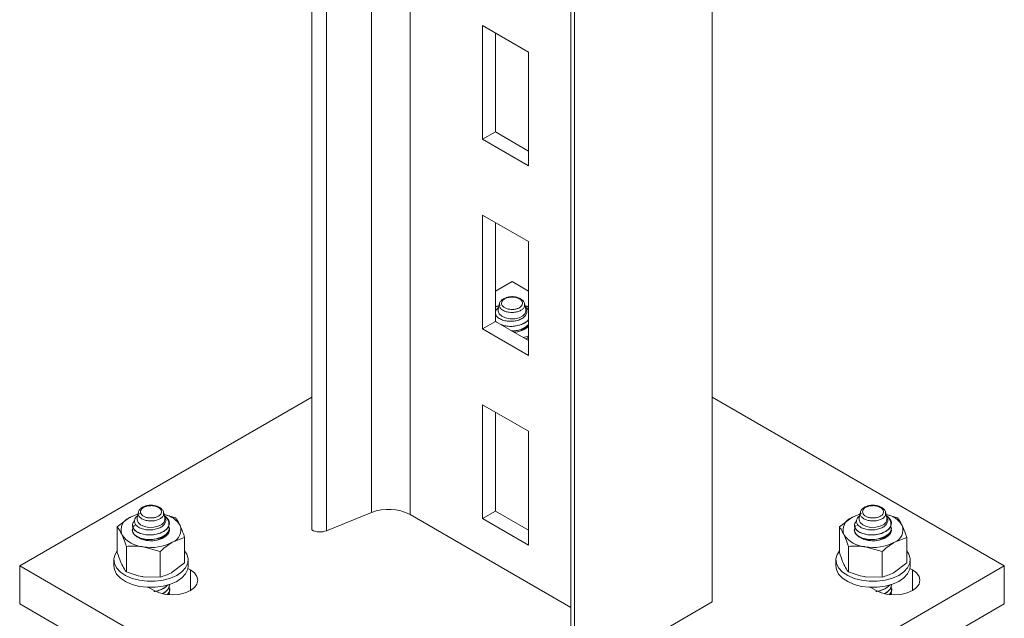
# Model space of a CAD drawing. Header units: millimetres. Extents: x 365 to 1993, y -46 to 1838.
# Tile 20 of 50: x 804 to 1016, y 59 to 188. Entities that reach past the tile are written whole.
import ezdxf

# ---------------------------------------------------------------- set-up
doc = ezdxf.new("R2010")
doc.units = ezdxf.units.MM

msp = doc.modelspace()

# ---------------------------------------------------------------- linework, layer by layer
at = {"color": 7, "linetype": 'Continuous', "lineweight": 15}
for p, q in [((952.8, 62.69), (952.8, 634.27)), ((922.37, 618.14), (922.37, 46.56)), ((923.1, 45.54), (923.1, 617.12)), ((866.53, 78.2), (866.53, 203.31)), ((903.34, 186.82), (903.34, 162.32)), ((913.24, 181.1), (903.34, 186.82)), ((906.09, 163.92), (906.09, 185.23)), ((913.24, 156.61), (913.24, 181.1)), ((903.34, 162.32), (906.09, 163.92)), ((913.24, 159.79), (906.09, 163.92)), ((903.34, 162.32), (913.24, 156.61)), ((903.34, 145.99), (903.34, 121.5)), ((913.24, 140.28), (903.34, 145.99)), ((906.09, 123.09), (906.09, 144.4)), ((913.24, 115.78), (913.24, 140.28)), ((906.09, 129.61), (909.67, 131.67)), ((909.67, 131.67), (913.24, 129.61)), ((906.09, 126.18), (907.19, 126.61)), ((906.91, 126.78), (906.71, 125.68)), ((912.28, 126.48), (913.24, 126.2)), ((912.62, 125.68), (912.42, 126.78)), ((903.34, 121.5), (906.09, 123.09)), ((906.09, 123.19), (906.25, 123)), ((913.24, 118.97), (906.09, 123.09)), ((903.34, 121.5), (913.24, 115.78)), ((913.24, 119.69), (912.69, 119.28)), ((803.6, 70.44), (866.53, 106.77)), ((952.8, 106.77), (1015.73, 70.44)), ((903.34, 105.17), (903.34, 80.67)), ((913.24, 99.45), (903.34, 105.17)), ((906.09, 82.26), (906.09, 103.57)), ((913.24, 74.95), (913.24, 99.45)), ((824.63, 78.85), (827.29, 80.85)), ((829.13, 81.88), (828.93, 80.78)), ((834.5, 81.58), (837.19, 80.79)), ((834.84, 80.78), (834.64, 81.88)), ((879.39, 81.94), (869.73, 78.04)), ((922.37, 61.52), (887.72, 81.52)), ((903.34, 80.67), (906.09, 82.26)), ((903.34, 80.67), (913.24, 74.95)), ((913.24, 78.14), (906.09, 82.26)), ((980.2, 78.85), (982.85, 80.85)), ((984.7, 81.88), (984.49, 80.78)), ((990.07, 81.58), (992.75, 80.79)), ((990.4, 80.78), (990.2, 81.88)), ((824.63, 73.34), (824.63, 78.85)), ((827.88, 79.2), (827.88, 79.19)), ((835.88, 78.68), (835.88, 78.69)), ((980.2, 73.34), (980.2, 78.85)), ((983.45, 79.2), (983.45, 79.19)), ((991.45, 78.68), (991.45, 78.69)), ((839.13, 76.6), (836.48, 75.55)), ((839.13, 71.1), (839.13, 76.6)), ((994.7, 76.6), (992.04, 75.55)), ((994.7, 71.1), (994.7, 76.6)), ((826.58, 69.16), (826.58, 74.66)), ((833.83, 73.54), (830.2, 74.58)), ((982.14, 69.16), (982.14, 74.66)), ((989.39, 73.54), (985.76, 74.58)), ((833.83, 68.04), (833.83, 73.54)), ((989.39, 68.04), (989.39, 73.54)), ((803.6, 70.44), (803.6, 62.28)), ((909.67, 9.21), (803.6, 70.44)), ((823.88, 71.75), (823.88, 70.44)), ((839.13, 71.1), (836.48, 69.1)), ((839.88, 70.44), (839.88, 71.75)), ((1015.73, 70.44), (909.67, 9.21)), ((979.45, 71.75), (979.45, 70.44)), ((994.7, 71.1), (992.04, 69.1)), ((995.45, 70.44), (995.45, 71.75)), ((1015.73, 70.44), (1015.73, 62.28)), ((833.83, 68.04), (830.2, 68.12)), ((839.84, 69.93), (840.37, 69.63)), ((989.39, 68.04), (985.76, 68.12)), ((995.4, 69.93), (995.93, 69.63)), ((832.59, 65.14), (831.38, 65.83)), ((835.88, 66.44), (835.88, 66.44)), ((988.15, 65.14), (986.95, 65.83)), ((991.45, 66.44), (991.45, 66.44)), ((835.88, 65.41), (835.88, 65.42)), ((835.88, 64.39), (835.88, 64.4)), ((991.45, 65.41), (991.45, 65.42)), ((991.45, 64.39), (991.45, 64.4)), ((909.67, 1.05), (803.6, 62.28)), ((1015.73, 62.28), (909.67, 1.05)), ((952.8, 62.69), (923.1, 45.54))]:
    msp.add_line(p, q, dxfattribs=at)
at = {"color": 8, "linetype": 'Continuous', "lineweight": 15}
for p, q in [((879.39, 81.94), (879.39, 206.28)), ((887.72, 81.52), (887.72, 206.53)), ((869.73, 78.04), (869.73, 202.95)), ((840.37, 69.63), (840.37, 65.14)), ((995.93, 69.63), (995.93, 65.14))]:
    msp.add_line(p, q, dxfattribs=at)
at = {"color": 7, "linetype": 'Continuous', "lineweight": 15, "flags": 128}
for points in [[(906.09, 126.24), (906.42, 126.35), (907.17, 126.57)], [(912.62, 125.68), (912.67, 125.38), (912.49, 124.8), (911.98, 124.28), (911.21, 123.89), (910.25, 123.68), (909.22, 123.67), (908.25, 123.85), (907.44, 124.22), (906.89, 124.72), (906.67, 125.3), (906.71, 125.68)], [(913.24, 126.24), (912.92, 126.35), (912.57, 126.46)], [(834.84, 80.78), (834.88, 80.48), (834.71, 79.89), (834.2, 79.38), (833.42, 78.99), (832.47, 78.78), (831.44, 78.76), (830.47, 78.95), (829.66, 79.32), (829.11, 79.82), (828.89, 80.4), (828.93, 80.78)], [(990.4, 80.78), (990.45, 80.48), (990.27, 79.89), (989.77, 79.38), (988.99, 78.99), (988.03, 78.78), (987, 78.76), (986.03, 78.95), (985.22, 79.32), (984.67, 79.82), (984.45, 80.4), (984.49, 80.78)], [(828.33, 79.26), (827.95, 78.63), (827.91, 77.94), (828.22, 77.28), (828.85, 76.69), (829.76, 76.24), (830.85, 75.97), (832.03, 75.89), (833.2, 76.02), (834.26, 76.34), (835.1, 76.83), (835.66, 77.44), (835.88, 78.11), (835.75, 78.8), (835.75, 78.8)], [(827.96, 77.79), (828, 77.66), (828.28, 77.24), (828.98, 76.71), (829.18, 76.61), (829.29, 76.56), (829.32, 76.54), (829.32, 76.54), (829.32, 76.54), (829.32, 76.54), (829.32, 76.54), (829.32, 76.54), (829.32, 76.54), (829.32, 76.54), (829.32, 76.54), (829.32, 76.54), (829.33, 76.54), (829.34, 76.53), (829.63, 76.42), (831, 76.14), (832.11, 76.13), (833.01, 76.26), (834.29, 76.69), (834.99, 77.12), (835.26, 77.35), (835.61, 77.79), (835.88, 78.54), (835.87, 78.68)], [(983.85, 79.21), (983.52, 78.63), (983.47, 77.94), (983.78, 77.28), (984.42, 76.69), (985.32, 76.24), (986.41, 75.97), (987.6, 75.89), (988.77, 76.02), (989.82, 76.34), (990.67, 76.83), (991.22, 77.44), (991.44, 78.11), (991.31, 78.8), (991.31, 78.8)], [(983.52, 77.79), (983.56, 77.66), (983.85, 77.24), (984.54, 76.71), (984.74, 76.61), (984.85, 76.56), (984.88, 76.54), (984.88, 76.54), (984.88, 76.54), (984.88, 76.54), (984.88, 76.54), (984.88, 76.54), (984.88, 76.54), (984.88, 76.54), (984.88, 76.54), (984.89, 76.54), (984.89, 76.54), (984.9, 76.53), (985.19, 76.42), (986.56, 76.14), (987.68, 76.13), (988.57, 76.26), (989.86, 76.69), (990.55, 77.12), (990.82, 77.35), (991.18, 77.79), (991.44, 78.54), (991.44, 78.68)], [(824.63, 73.7), (824.16, 72.95), (823.89, 71.97), (824, 70.97), (824.47, 70.01), (825.29, 69.13), (826.42, 68.37), (827.81, 67.78), (829.38, 67.36), (831.07, 67.15), (832.8, 67.16), (834.49, 67.38), (836.06, 67.81)], [(836.06, 67.81), (837.43, 68.42), (838.54, 69.18), (839.34, 70.07), (839.79, 71.03), (839.87, 72.03), (839.58, 73.02), (839.13, 73.7)], [(980.2, 73.7), (979.72, 72.95), (979.46, 71.97), (979.56, 70.97), (980.04, 70.01), (980.86, 69.13), (981.99, 68.37), (983.37, 67.78), (984.95, 67.36), (986.64, 67.15), (988.37, 67.16), (990.06, 67.38), (991.62, 67.81)], [(991.62, 67.81), (992.99, 68.42), (994.1, 69.18), (994.9, 70.07), (995.35, 71.03), (995.43, 72.03), (995.14, 73.02), (994.7, 73.7)], [(823.88, 70.44), (824, 69.66), (824.47, 68.7), (825.29, 67.82), (826.42, 67.07), (827.81, 66.47), (829.38, 66.06), (831.07, 65.85), (832.8, 65.86), (834.49, 66.08), (836.06, 66.5)], [(836.06, 66.5), (837.43, 67.11), (838.54, 67.88), (839.34, 68.76), (839.79, 69.73), (839.88, 70.44)], [(979.45, 70.44), (979.56, 69.66), (980.04, 68.7), (980.86, 67.82), (981.99, 67.07), (983.37, 66.47), (984.95, 66.06), (986.64, 65.85), (988.37, 65.86), (990.06, 66.08), (991.62, 66.5)], [(991.62, 66.5), (992.99, 67.11), (994.1, 67.88), (994.9, 68.76), (995.35, 69.73), (995.45, 70.44)], [(840.37, 69.63), (841.24, 68.97), (841.79, 68.2), (841.98, 67.38), (841.79, 66.56), (841.24, 65.79), (840.37, 65.14), (839.23, 64.63), (837.9, 64.31), (836.48, 64.21), (835.06, 64.31), (833.73, 64.63), (832.59, 65.14)], [(995.93, 69.63), (996.81, 68.97), (997.36, 68.2), (997.54, 67.38), (997.36, 66.56), (996.81, 65.79), (995.93, 65.14), (994.79, 64.63), (993.47, 64.31), (992.04, 64.21), (990.62, 64.31), (989.29, 64.63), (988.15, 65.14)]]:
    msp.add_lwpolyline(points, dxfattribs=at)
at = {"color": 7, "linetype": 'Continuous', "lineweight": 15}
for centre, radius, start, end in [((910.09, 124.43), 3.63, 269.3251, 320.5188), ((910.08, 125.38), 4.58, 269.5891, 313.5195), ((910.07, 128.38), 8.99, 283.0374, 290.6201), ((828.3, 78.18), 2.86, 110.7402, 199.4635), ((831.16, 73.95), 7.92, 102.9152, 119.2998), ((833.58, 76.27), 5.43, 32.3522, 77.144), ((883.09, 72.47), 10.17, 62.9112, 111.3065), ((983.86, 78.18), 2.86, 110.7429, 199.4604), ((986.73, 73.95), 7.92, 102.914, 119.2989), ((989.14, 76.27), 5.43, 32.3522, 77.144), ((834.23, 79.77), 1.67, 330.3073, 334.5301), ((835.47, 78.22), 2.86, 290.74, 19.4629), ((989.77, 79.78), 1.7, 330.347, 334.4904), ((991.03, 78.22), 2.86, 290.7416, 19.4613), ((830.56, 80.5), 5.93, 213.4371, 266.5683), ((831.82, 80.37), 4.55, 237.8158, 316.3084), ((868.31, 81.68), 3.91, 242.9113, 291.3052), ((986.12, 80.5), 5.93, 213.4386, 266.5668), ((987.38, 80.37), 4.55, 237.8155, 316.3085), ((831.89, 84.41), 9.98, 260.2278, 297.358), ((987.46, 84.41), 9.98, 260.2285, 297.3575)]:
    msp.add_arc(centre, radius, start, end, dxfattribs=at)
for points, knots in [([(908.39, 128.21), (908.25, 128.16), (907.85, 128.02), (907.35, 127.65), (906.98, 127.17), (906.95, 126.83), (906.94, 126.7)], [0, 0, 0, 0, 0.185138, 0.50751, 0.813882, 1, 1, 1, 1]), ([(908.56, 128.16), (908.43, 128.11), (908.09, 127.98), (907.74, 127.73), (907.48, 127.38), (907.36, 127.01), (907.49, 126.55), (907.87, 126.15), (908.46, 125.85), (909.11, 125.7), (909.79, 125.66), (910.47, 125.74), (911.14, 125.96), (911.64, 126.3), (911.92, 126.72), (911.95, 127.17), (911.72, 127.61), (911.28, 127.97), (910.87, 128.12), (910.68, 128.19)], [0, 0, 0, 0, 0.037684, 0.102525, 0.13459, 0.199412, 0.264524, 0.329264, 0.393138, 0.456136, 0.500095, 0.562773, 0.625456, 0.688082, 0.751243, 0.815304, 0.880157, 0.945259, 1, 1, 1, 1]), ([(908.39, 128.22), (908.41, 128.22), (908.44, 128.24), (908.5, 128.21), (908.54, 128.18), (908.55, 128.16), (908.56, 128.16)], [0, 0, 0, 0, 0.2930551, 0.7769491, 0.9153236, 1, 1, 1, 1]), ([(909.6, 128.42), (909.53, 128.42), (909.18, 128.42), (908.76, 128.35), (908.45, 128.24), (908.4, 128.22)], [0, 0, 0, 0, 0.153074, 0.847169, 1, 1, 1, 1]), ([(909.61, 128.34), (909.51, 128.33), (909.29, 128.33), (908.96, 128.28), (908.71, 128.21), (908.58, 128.17), (908.56, 128.16)], [0, 0, 0, 0, 0.261183, 0.600223, 0.9143, 1, 1, 1, 1]), ([(910.83, 128.25), (910.75, 128.28), (910.42, 128.38), (909.98, 128.44), (909.65, 128.43), (909.6, 128.43)], [0, 0, 0, 0, 0.214803, 0.877678, 1, 1, 1, 1]), ([(909.61, 128.34), (909.61, 128.34), (909.6, 128.35), (909.6, 128.39), (909.6, 128.43), (909.6, 128.42), (909.6, 128.42)], [0, 0, 0, 0, 0.094325, 0.219966, 0.773456, 1, 1, 1, 1]), ([(910.68, 128.19), (910.55, 128.22), (910.32, 128.29), (909.97, 128.33), (909.75, 128.34), (909.62, 128.34), (909.61, 128.34)], [0, 0, 0, 0, 0.401309, 0.674878, 0.948399, 1, 1, 1, 1]), ([(910.83, 128.25), (910.82, 128.25), (910.79, 128.27), (910.74, 128.24), (910.7, 128.2), (910.69, 128.19), (910.68, 128.19)], [0, 0, 0, 0, 0.256878, 0.765003, 0.911808, 1, 1, 1, 1]), ([(912.38, 126.67), (912.38, 126.8), (912.37, 127.14), (912.01, 127.62), (911.49, 128.02), (911.03, 128.18), (910.83, 128.25)], [0, 0, 0, 0, 0.177726, 0.46241, 0.761822, 1, 1, 1, 1]), ([(912.69, 125.66), (912.75, 125.54), (912.91, 125.23), (912.79, 124.66), (912.36, 124.05), (911.6, 123.56), (910.61, 123.22), (909.49, 123.09), (908.36, 123.17), (907.35, 123.47), (906.57, 123.94), (906.11, 124.54), (906.06, 125.2), (906.29, 125.75), (906.66, 126.01), (906.79, 126.1)], [0, 0, 0, 0, 0.042475, 0.11972, 0.199132, 0.278856, 0.359785, 0.441973, 0.524459, 0.609095, 0.693685, 0.780229, 0.867298, 0.955369, 1, 1, 1, 1]), ([(912.37, 126.23), (912.49, 126.17), (912.89, 125.98), (913.09, 125.7), (913.24, 125.51)], [0, 0, 0, 0, 0.316625, 1, 1, 1, 1]), ([(913.24, 125.29), (913.19, 125.4), (913.08, 125.7), (912.75, 125.94), (912.54, 126.09)], [0, 0, 0, 0, 0.36854, 1, 1, 1, 1]), ([(913.24, 123.52), (913.21, 123.48), (912.96, 123.11), (912.06, 122.54), (910.48, 122.06), (908.64, 121.98), (907.64, 122.32), (907.13, 122.49)], [0, 0, 0, 0, 0.03178, 0.267887, 0.507961, 0.743921, 1, 1, 1, 1]), ([(907.24, 122.43), (907.49, 122.34), (908.06, 122.13), (909.11, 122.01), (910.3, 122.06), (911.45, 122.31), (912.39, 122.75), (912.99, 123.17), (913.17, 123.45), (913.22, 123.53)], [0, 0, 0, 0, 0.127934, 0.299843, 0.447375, 0.632136, 0.795282, 0.938598, 1, 1, 1, 1]), ([(913.24, 122.5), (913.21, 122.46), (912.96, 122.09), (912.06, 121.53), (910.73, 121.07), (909.87, 121.08), (909.58, 121.08)], [0, 0, 0, 0, 0.050573, 0.426294, 0.80833, 1, 1, 1, 1]), ([(909.65, 121.04), (909.73, 121.03), (910.11, 121.03), (910.97, 121.18), (911.99, 121.5), (912.68, 121.93), (913.05, 122.24), (913.17, 122.41), (913.23, 122.49)], [0, 0, 0, 0, 0.055477, 0.258915, 0.58267, 0.800693, 0.903948, 1, 1, 1, 1]), ([(830.61, 83.31), (830.47, 83.26), (830.07, 83.12), (829.56, 82.74), (829.2, 82.27), (829.17, 81.92), (829.16, 81.79)], [0, 0, 0, 0, 0.185136, 0.507516, 0.813875, 1, 1, 1, 1]), ([(830.77, 83.26), (830.65, 83.21), (830.3, 83.08), (829.96, 82.82), (829.69, 82.48), (829.58, 82.1), (829.71, 81.65), (830.09, 81.25), (830.68, 80.95), (831.33, 80.8), (832.01, 80.76), (832.69, 80.84), (833.36, 81.06), (833.86, 81.4), (834.14, 81.82), (834.17, 82.27), (833.94, 82.71), (833.5, 83.07), (833.09, 83.22), (832.9, 83.28)], [0, 0, 0, 0, 0.037684, 0.102524, 0.134589, 0.199411, 0.264524, 0.329265, 0.393138, 0.456136, 0.500095, 0.562773, 0.625458, 0.688082, 0.75124, 0.815305, 0.880157, 0.945259, 1, 1, 1, 1]), ([(831.82, 83.52), (831.75, 83.52), (831.4, 83.52), (830.97, 83.45), (830.67, 83.34), (830.61, 83.32)], [0, 0, 0, 0, 0.153074, 0.847169, 1, 1, 1, 1]), ([(830.61, 83.31), (830.62, 83.32), (830.66, 83.33), (830.71, 83.31), (830.76, 83.27), (830.77, 83.26), (830.77, 83.26)], [0, 0, 0, 0, 0.293061, 0.776965, 0.915322, 1, 1, 1, 1]), ([(831.82, 83.43), (831.73, 83.43), (831.51, 83.42), (831.18, 83.37), (830.93, 83.31), (830.8, 83.27), (830.77, 83.26)], [0, 0, 0, 0, 0.261183, 0.600247, 0.914326, 1, 1, 1, 1]), ([(833.04, 83.35), (832.96, 83.38), (832.63, 83.48), (832.2, 83.53), (831.87, 83.52), (831.82, 83.52)], [0, 0, 0, 0, 0.214803, 0.877678, 1, 1, 1, 1]), ([(831.82, 83.43), (831.82, 83.44), (831.82, 83.45), (831.82, 83.49), (831.82, 83.52), (831.82, 83.52), (831.82, 83.52)], [0, 0, 0, 0, 0.094258, 0.219899, 0.773455, 1, 1, 1, 1]), ([(832.9, 83.28), (832.77, 83.32), (832.54, 83.39), (832.19, 83.43), (831.96, 83.44), (831.84, 83.43), (831.82, 83.43)], [0, 0, 0, 0, 0.401309, 0.674878, 0.948399, 1, 1, 1, 1]), ([(833.05, 83.35), (833.04, 83.35), (833, 83.36), (832.96, 83.34), (832.92, 83.3), (832.91, 83.29), (832.9, 83.28)], [0, 0, 0, 0, 0.256899, 0.764984, 0.911887, 1, 1, 1, 1]), ([(834.6, 81.77), (834.6, 81.9), (834.58, 82.24), (834.23, 82.72), (833.7, 83.12), (833.25, 83.28), (833.04, 83.34)], [0, 0, 0, 0, 0.177733, 0.462413, 0.761825, 1, 1, 1, 1]), ([(986.18, 83.31), (986.03, 83.26), (985.63, 83.12), (985.13, 82.74), (984.76, 82.27), (984.73, 81.92), (984.73, 81.79)], [0, 0, 0, 0, 0.185138, 0.50751, 0.813882, 1, 1, 1, 1]), ([(986.34, 83.26), (986.21, 83.21), (985.87, 83.08), (985.53, 82.82), (985.26, 82.48), (985.14, 82.1), (985.27, 81.65), (985.66, 81.25), (986.24, 80.95), (986.89, 80.8), (987.57, 80.76), (988.26, 80.84), (988.92, 81.06), (989.42, 81.4), (989.7, 81.82), (989.73, 82.27), (989.5, 82.71), (989.06, 83.07), (988.65, 83.22), (988.46, 83.28)], [0, 0, 0, 0, 0.037685, 0.102526, 0.134592, 0.199414, 0.264526, 0.329267, 0.393141, 0.456134, 0.500097, 0.562775, 0.625458, 0.688085, 0.751248, 0.815308, 0.880157, 0.945264, 1, 1, 1, 1]), ([(986.17, 83.31), (986.19, 83.32), (986.22, 83.33), (986.28, 83.31), (986.32, 83.27), (986.33, 83.26), (986.34, 83.26)], [0, 0, 0, 0, 0.292916, 0.776955, 0.915326, 1, 1, 1, 1]), ([(987.38, 83.52), (987.32, 83.52), (986.96, 83.52), (986.54, 83.45), (986.23, 83.34), (986.18, 83.32)], [0, 0, 0, 0, 0.153074, 0.847169, 1, 1, 1, 1]), ([(987.39, 83.43), (987.29, 83.43), (987.07, 83.42), (986.74, 83.37), (986.49, 83.31), (986.36, 83.27), (986.34, 83.26)], [0, 0, 0, 0, 0.261216, 0.600225, 0.914301, 1, 1, 1, 1]), ([(988.61, 83.35), (988.53, 83.38), (988.2, 83.48), (987.76, 83.53), (987.43, 83.52), (987.38, 83.52)], [0, 0, 0, 0, 0.214802, 0.877711, 1, 1, 1, 1]), ([(987.39, 83.43), (987.39, 83.44), (987.39, 83.45), (987.38, 83.49), (987.38, 83.52), (987.38, 83.52), (987.38, 83.52)], [0, 0, 0, 0, 0.094467, 0.220107, 0.773457, 1, 1, 1, 1]), ([(988.46, 83.28), (988.33, 83.32), (988.1, 83.39), (987.75, 83.43), (987.53, 83.44), (987.41, 83.43), (987.39, 83.43)], [0, 0, 0, 0, 0.401308, 0.674876, 0.948436, 1, 1, 1, 1]), ([(988.61, 83.35), (988.6, 83.35), (988.57, 83.36), (988.52, 83.34), (988.48, 83.3), (988.47, 83.29), (988.46, 83.28)], [0, 0, 0, 0, 0.256878, 0.765003, 0.911808, 1, 1, 1, 1]), ([(990.16, 81.77), (990.16, 81.9), (990.15, 82.24), (989.79, 82.72), (989.27, 83.12), (988.81, 83.28), (988.61, 83.34)], [0, 0, 0, 0, 0.177726, 0.46241, 0.761822, 1, 1, 1, 1]), ([(827.29, 80.85), (827.35, 80.89), (828.07, 81.3), (828.77, 81.51), (829.41, 81.71)], [0, 0, 0, 0, 0.087711, 1, 1, 1, 1]), ([(834.91, 80.76), (834.97, 80.64), (835.13, 80.32), (835, 79.76), (834.58, 79.15), (833.82, 78.65), (832.83, 78.32), (831.71, 78.18), (830.58, 78.27), (829.57, 78.56), (828.79, 79.04), (828.33, 79.64), (828.28, 80.3), (828.51, 80.85), (828.88, 81.11), (829.01, 81.2)], [0, 0, 0, 0, 0.042476, 0.119722, 0.199134, 0.278857, 0.359785, 0.441973, 0.524459, 0.609096, 0.693685, 0.78023, 0.867299, 0.955371, 1, 1, 1, 1]), ([(834.58, 81.33), (834.71, 81.27), (835.17, 81.04), (835.65, 80.46), (835.93, 79.73), (835.8, 79.26), (835.74, 79.05)], [0, 0, 0, 0, 0.113826, 0.42684, 0.745228, 1, 1, 1, 1]), ([(835.68, 78.94), (835.73, 79.24), (835.82, 79.84), (835.45, 80.64), (834.95, 81.03), (834.76, 81.18)], [0, 0, 0, 0, 0.375735, 0.758708, 1, 1, 1, 1]), ([(838.16, 79.17), (838.07, 79.35), (837.75, 80.04), (837.43, 80.47), (837.19, 80.79)], [0, 0, 0, 0, 0.2686222, 1, 1, 1, 1]), ([(982.85, 80.85), (982.91, 80.89), (983.63, 81.3), (984.33, 81.51), (984.98, 81.71)], [0, 0, 0, 0, 0.087702, 1, 1, 1, 1]), ([(990.47, 80.76), (990.53, 80.64), (990.69, 80.32), (990.57, 79.76), (990.14, 79.15), (989.38, 78.65), (988.39, 78.32), (987.27, 78.18), (986.14, 78.27), (985.13, 78.56), (984.35, 79.04), (983.89, 79.64), (983.84, 80.3), (984.08, 80.85), (984.45, 81.11), (984.57, 81.2)], [0, 0, 0, 0, 0.042471, 0.119717, 0.199131, 0.278855, 0.359786, 0.441974, 0.524457, 0.609093, 0.693688, 0.780228, 0.867298, 0.955369, 1, 1, 1, 1]), ([(990.15, 81.33), (990.27, 81.27), (990.73, 81.04), (991.21, 80.46), (991.49, 79.73), (991.36, 79.26), (991.3, 79.05)], [0, 0, 0, 0, 0.11384, 0.426853, 0.74524, 1, 1, 1, 1]), ([(991.25, 78.94), (991.29, 79.24), (991.38, 79.84), (991.01, 80.64), (990.52, 81.03), (990.33, 81.18)], [0, 0, 0, 0, 0.375735, 0.758708, 1, 1, 1, 1]), ([(993.73, 79.17), (993.64, 79.35), (993.31, 80.04), (992.99, 80.47), (992.75, 80.79)], [0, 0, 0, 0, 0.268637, 1, 1, 1, 1]), ([(825.61, 77.23), (825.52, 77.41), (825.19, 78.09), (824.87, 78.53), (824.63, 78.85)], [0, 0, 0, 0, 0.268638, 1, 1, 1, 1]), ([(835.77, 78.7), (835.78, 78.43), (835.8, 78), (835.25, 77.29), (834.31, 76.61), (832.69, 76.13), (830.83, 76.08), (829.06, 76.54), (828.03, 77.41), (827.74, 78.19), (827.99, 78.55), (828.04, 78.62)], [0, 0, 0, 0, 0.094697, 0.154337, 0.281508, 0.410819, 0.537911, 0.689318, 0.839879, 0.967296, 1, 1, 1, 1]), ([(835.68, 78.94), (835.59, 78.79), (835.28, 78.31), (834.29, 77.63), (832.69, 77.15), (830.83, 77.1), (829.06, 77.56), (828, 78.44), (827.75, 79.39), (828.16, 79.91), (828.35, 80.14)], [0, 0, 0, 0, 0.060927, 0.19084, 0.322939, 0.452772, 0.607445, 0.761253, 0.891417, 1, 1, 1, 1]), ([(827.89, 79.19), (827.91, 79.02), (827.96, 78.61), (828.44, 78.04), (829.22, 77.56), (830.22, 77.24), (831.32, 77.11), (832.52, 77.16), (833.66, 77.41), (834.62, 77.85), (835.35, 78.39), (835.6, 78.82), (835.74, 79.05)], [0, 0, 0, 0, 0.086505, 0.1981, 0.297903, 0.397216, 0.503279, 0.594301, 0.708291, 0.808944, 0.897364, 1, 1, 1, 1]), ([(839.13, 76.6), (839.05, 76.85), (838.74, 77.81), (838.41, 78.59), (838.16, 79.17)], [0, 0, 0, 0, 0.2575502, 1, 1, 1, 1]), ([(981.17, 77.23), (981.08, 77.41), (980.75, 78.09), (980.43, 78.53), (980.2, 78.85)], [0, 0, 0, 0, 0.268623, 1, 1, 1, 1]), ([(991.34, 78.7), (991.35, 78.43), (991.36, 78), (990.81, 77.29), (989.87, 76.61), (988.25, 76.13), (986.4, 76.08), (984.62, 76.54), (983.59, 77.41), (983.3, 78.19), (983.55, 78.55), (983.61, 78.62)], [0, 0, 0, 0, 0.094697, 0.154336, 0.281508, 0.410817, 0.53791, 0.689318, 0.839879, 0.967298, 1, 1, 1, 1]), ([(991.25, 78.94), (991.15, 78.79), (990.84, 78.31), (989.86, 77.63), (988.26, 77.15), (986.39, 77.1), (984.63, 77.56), (983.56, 78.44), (983.32, 79.39), (983.73, 79.91), (983.91, 80.14)], [0, 0, 0, 0, 0.060925, 0.190839, 0.322937, 0.45277, 0.607443, 0.761251, 0.891417, 1, 1, 1, 1]), ([(983.45, 79.19), (983.47, 79.02), (983.52, 78.61), (984.01, 78.04), (984.79, 77.56), (985.78, 77.24), (986.89, 77.11), (988.09, 77.16), (989.22, 77.41), (990.18, 77.85), (990.91, 78.39), (991.17, 78.82), (991.3, 79.05)], [0, 0, 0, 0, 0.086504, 0.198104, 0.297907, 0.397221, 0.503278, 0.594303, 0.708291, 0.808947, 0.897368, 1, 1, 1, 1]), ([(994.7, 76.6), (994.62, 76.85), (994.3, 77.81), (993.97, 78.59), (993.73, 79.17)], [0, 0, 0, 0, 0.257546, 1, 1, 1, 1]), ([(826.58, 74.66), (826.49, 74.91), (826.18, 75.87), (825.85, 76.65), (825.61, 77.23)], [0, 0, 0, 0, 0.257546, 1, 1, 1, 1]), ([(982.14, 74.66), (982.06, 74.91), (981.74, 75.87), (981.41, 76.65), (981.17, 77.23)], [0, 0, 0, 0, 0.257544, 1, 1, 1, 1]), ([(830.2, 74.58), (830.12, 74.59), (828.89, 74.77), (827.69, 74.71), (826.58, 74.66)], [0, 0, 0, 0, 0.070211, 1, 1, 1, 1]), ([(836.48, 75.55), (836.42, 75.51), (835.52, 74.99), (834.64, 74.24), (833.83, 73.54)], [0, 0, 0, 0, 0.0702077, 1, 1, 1, 1]), ([(985.76, 74.58), (985.68, 74.59), (984.45, 74.77), (983.26, 74.71), (982.14, 74.66)], [0, 0, 0, 0, 0.0702206, 1, 1, 1, 1]), ([(992.04, 75.55), (991.98, 75.51), (991.08, 74.99), (990.21, 74.24), (989.39, 73.54)], [0, 0, 0, 0, 0.070216, 1, 1, 1, 1]), ([(825.61, 70.78), (825.52, 70.98), (825.19, 71.71), (824.87, 72.65), (824.63, 73.34)], [0, 0, 0, 0, 0.2686378, 1, 1, 1, 1]), ([(981.17, 70.78), (981.08, 70.98), (980.75, 71.71), (980.43, 72.65), (980.2, 73.34)], [0, 0, 0, 0, 0.2686233, 1, 1, 1, 1]), ([(826.58, 69.16), (826.49, 69.26), (826.18, 69.67), (825.85, 70.3), (825.61, 70.78)], [0, 0, 0, 0, 0.257546, 1, 1, 1, 1]), ([(982.14, 69.16), (982.06, 69.26), (981.74, 69.67), (981.41, 70.3), (981.17, 70.78)], [0, 0, 0, 0, 0.257544, 1, 1, 1, 1]), ([(830.2, 68.12), (830.12, 68.14), (828.89, 68.33), (827.69, 68.76), (826.58, 69.16)], [0, 0, 0, 0, 0.070211, 1, 1, 1, 1]), ([(836.48, 69.1), (836.42, 69.06), (835.52, 68.55), (834.64, 68.28), (833.83, 68.04)], [0, 0, 0, 0, 0.0702077, 1, 1, 1, 1]), ([(985.76, 68.12), (985.68, 68.14), (984.45, 68.33), (983.26, 68.76), (982.14, 69.16)], [0, 0, 0, 0, 0.0702206, 1, 1, 1, 1]), ([(992.04, 69.1), (991.98, 69.06), (991.08, 68.55), (990.21, 68.28), (989.39, 68.04)], [0, 0, 0, 0, 0.070216, 1, 1, 1, 1]), ([(835.44, 66.35), (835.41, 66.31), (835.17, 65.95), (834.28, 65.42), (833.17, 64.98), (832.53, 64.97), (832.47, 64.97)], [0, 0, 0, 0, 0.049342, 0.495747, 0.949661, 1, 1, 1, 1]), ([(832.63, 64.98), (832.7, 64.98), (833.16, 65.02), (833.94, 65.28), (834.87, 65.73), (835.26, 66.15), (835.46, 66.35)], [0, 0, 0, 0, 0.0558948, 0.3770995, 0.6885817, 1, 1, 1, 1]), ([(835.77, 66.45), (835.78, 66.18), (835.8, 65.76), (835.28, 65.06), (834.71, 64.71), (834.32, 64.49)], [0, 0, 0, 0, 0.349023, 0.568838, 1, 1, 1, 1]), ([(834.34, 64.48), (834.39, 64.5), (834.71, 64.63), (835.24, 65.05), (835.79, 65.69), (835.85, 66.21), (835.88, 66.44)], [0, 0, 0, 0, 0.048253, 0.310856, 0.691545, 1, 1, 1, 1]), ([(835.77, 65.93), (835.79, 65.9), (836.08, 65.51), (835.88, 64.9), (835.53, 64.43), (835.45, 64.32)], [0, 0, 0, 0, 0.051635, 0.783179, 1, 1, 1, 1]), ([(991, 66.35), (990.98, 66.31), (990.73, 65.95), (989.84, 65.42), (988.73, 64.98), (988.09, 64.97), (988.03, 64.97)], [0, 0, 0, 0, 0.049344, 0.495751, 0.94966, 1, 1, 1, 1]), ([(988.19, 64.98), (988.26, 64.98), (988.72, 65.02), (989.5, 65.28), (990.43, 65.73), (990.83, 66.15), (991.02, 66.35)], [0, 0, 0, 0, 0.0558784, 0.3770978, 0.6885808, 1, 1, 1, 1]), ([(991.34, 66.45), (991.35, 66.18), (991.36, 65.76), (990.84, 65.06), (990.27, 64.71), (989.89, 64.49)], [0, 0, 0, 0, 0.349027, 0.56884, 1, 1, 1, 1]), ([(989.9, 64.48), (989.95, 64.5), (990.28, 64.63), (990.8, 65.05), (991.35, 65.69), (991.41, 66.21), (991.44, 66.44)], [0, 0, 0, 0, 0.0482533, 0.3108469, 0.6915295, 1, 1, 1, 1]), ([(991.33, 65.93), (991.35, 65.9), (991.64, 65.51), (991.45, 64.9), (991.09, 64.43), (991.01, 64.32)], [0, 0, 0, 0, 0.051654, 0.783183, 1, 1, 1, 1]), ([(835.45, 64.33), (835.5, 64.38), (835.75, 64.63), (835.88, 65.01), (835.86, 65.33), (835.85, 65.41)], [0, 0, 0, 0, 0.152844, 0.77522, 1, 1, 1, 1]), ([(835.76, 64.91), (835.78, 64.89), (835.91, 64.73), (835.84, 64.55), (835.77, 64.41)], [0, 0, 0, 0, 0.177481, 1, 1, 1, 1]), ([(991.01, 64.33), (991.06, 64.38), (991.31, 64.63), (991.45, 65.01), (991.42, 65.33), (991.42, 65.41)], [0, 0, 0, 0, 0.152828, 0.77522, 1, 1, 1, 1]), ([(991.33, 64.91), (991.35, 64.89), (991.47, 64.73), (991.4, 64.55), (991.34, 64.41)], [0, 0, 0, 0, 0.177492, 1, 1, 1, 1])]:
    msp.add_open_spline(points, degree=3, knots=knots, dxfattribs=at)
at = {"color": 8, "linetype": 'Continuous', "lineweight": 15}
for points, knots in [([(912.39, 126.69), (912.4, 126.55), (912.41, 126.24), (912.07, 125.78), (911.46, 125.38), (910.65, 125.11), (909.82, 125.02), (908.99, 125.06), (908.2, 125.24), (907.47, 125.6), (907.03, 126.08), (906.85, 126.47), (906.92, 126.67), (906.93, 126.69)], [0, 0, 0, 0, 0.079302, 0.183023, 0.286093, 0.389389, 0.492628, 0.565022, 0.668833, 0.774011, 0.880386, 0.987144, 1, 1, 1, 1]), ([(834.61, 81.79), (834.62, 81.65), (834.63, 81.34), (834.28, 80.88), (833.68, 80.47), (832.87, 80.21), (832.04, 80.11), (831.2, 80.16), (830.41, 80.34), (829.69, 80.7), (829.25, 81.18), (829.07, 81.56), (829.14, 81.77), (829.14, 81.79)], [0, 0, 0, 0, 0.079304, 0.183022, 0.286096, 0.389391, 0.49263, 0.565022, 0.668833, 0.774012, 0.880386, 0.987144, 1, 1, 1, 1]), ([(990.17, 81.79), (990.18, 81.65), (990.19, 81.34), (989.85, 80.88), (989.25, 80.47), (988.43, 80.21), (987.6, 80.11), (986.77, 80.16), (985.98, 80.34), (985.25, 80.7), (984.81, 81.18), (984.63, 81.56), (984.7, 81.77), (984.71, 81.79)], [0, 0, 0, 0, 0.079298, 0.183022, 0.286092, 0.389386, 0.492626, 0.56502, 0.668837, 0.77401, 0.880391, 0.987144, 1, 1, 1, 1])]:
    msp.add_open_spline(points, degree=3, knots=knots, dxfattribs=at)

doc.saveas('drawing.dxf')
